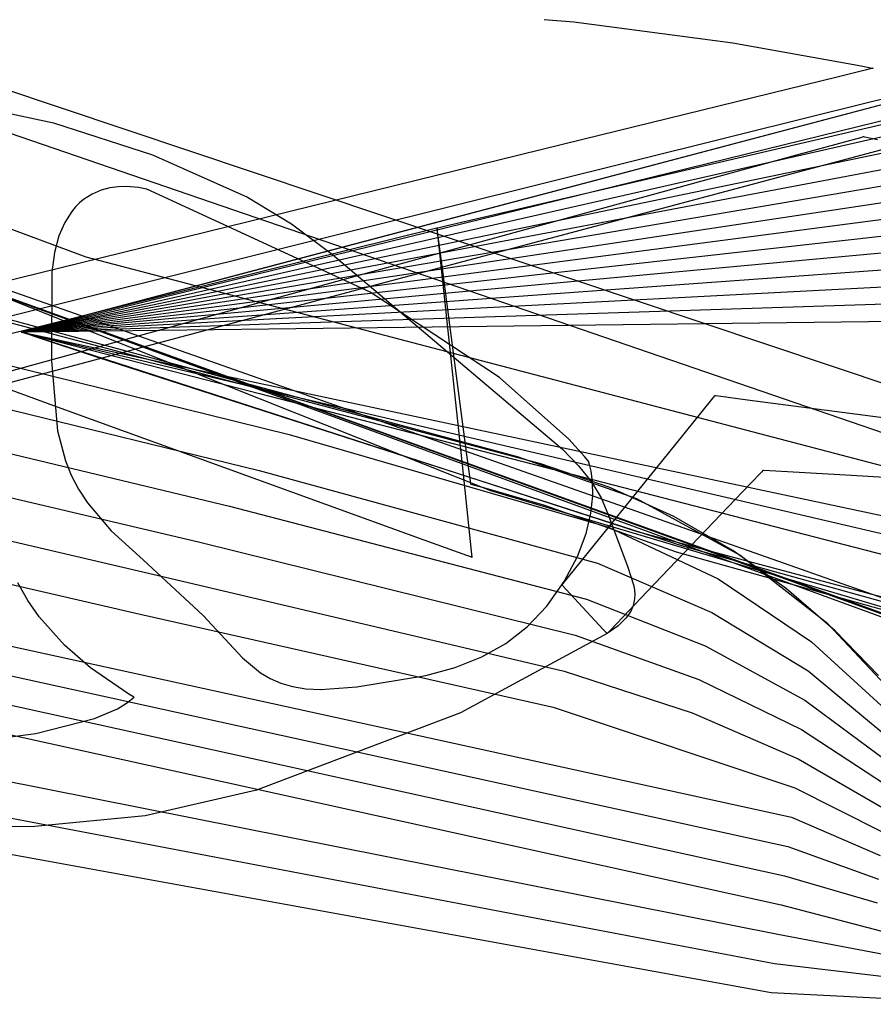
# Model space of a CAD drawing. Extents: x -3.57 to 3.57, y -2.08 to 2.06.
# Tile 60 of 219: x -2.3343 to -2.2502, y -0.2966 to -0.1997. Entities that reach past the tile are written whole.
import ezdxf

# ---------------------------------------------------------------- set-up
doc = ezdxf.new("R2010")
doc.units = 0

msp = doc.modelspace()

# ---------------------------------------------------------------- linework, layer by layer
at = {"layer": 'Layer 1', "color": 7, "linetype": 'CONTINUOUS'}
for p, q in [((-2.503135, -0.150399), (-2.245013, -0.236911)), ((-2.504637, -0.152716), (-2.247612, -0.240909)), ((-2.287921, -0.246054), (-2.511374, -0.157189)), ((-2.287921, -0.246054), (-2.511374, -0.157189)), ((-2.287921, -0.246054), (-2.511374, -0.157189)), ((-2.327779, -0.223047), (-2.472447, -0.169228)), ((-2.713875, -0.178479), (-2.258314, -0.278191)), ((-2.715377, -0.180797), (-2.258648, -0.281069)), ((-2.716875, -0.183114), (-2.258981, -0.283949)), ((-2.718376, -0.185435), (-2.259314, -0.286828)), ((-2.479187, -0.273802), (-2.154396, -0.187109)), ((-2.329498, -0.229194), (-2.217965, -0.199697)), ((-2.308935, -0.223756), (-2.217965, -0.199697)), ((-2.282676, -0.199662), (-2.279742, -0.199892)), ((-2.279742, -0.199892), (-2.264092, -0.201936)), ((-2.222494, -0.200823), (-2.25597, -0.209148)), ((-2.404028, -0.202031), (-2.248443, -0.25881)), ((-2.404028, -0.202031), (-2.248443, -0.25881)), ((-2.367117, -0.201974), (-2.330991, -0.20984)), ((-2.264092, -0.201936), (-2.251429, -0.204218)), ((-2.401318, -0.203121), (-2.226329, -0.264675)), ((-2.244712, -0.259891), (-2.399738, -0.203755)), ((-2.244712, -0.259891), (-2.399738, -0.203755)), ((-2.243439, -0.260253), (-2.398233, -0.204358)), ((-2.243439, -0.260253), (-2.398233, -0.204358)), ((-2.243439, -0.260253), (-2.398233, -0.204358)), ((-2.243439, -0.260253), (-2.398233, -0.204358)), ((-2.243439, -0.260253), (-2.398233, -0.204358)), ((-2.243439, -0.260253), (-2.398233, -0.204358)), ((-2.243439, -0.260253), (-2.398233, -0.204358)), ((-2.243439, -0.260253), (-2.398233, -0.204358)), ((-2.243439, -0.260253), (-2.398233, -0.204358)), ((-2.243439, -0.260253), (-2.398233, -0.204358)), ((-2.251429, -0.204218), (-2.250357, -0.204428)), ((-2.250415, -0.20448), (-2.25104, -0.204634)), ((-2.250288, -0.204449), (-2.250415, -0.20448)), ((-2.250357, -0.204428), (-2.25028, -0.204443)), ((-2.250276, -0.204446), (-2.250288, -0.204449)), ((-2.25028, -0.204443), (-2.250273, -0.204445)), ((-2.250273, -0.204445), (-2.250276, -0.204446)), ((-2.250273, -0.204445), (-2.250272, -0.204445)), ((-2.250272, -0.204445), (-2.250273, -0.204445)), ((-2.250272, -0.204445), (-2.250272, -0.204445)), ((-2.250272, -0.204445), (-2.250272, -0.204445)), ((-2.250272, -0.204445), (-2.250272, -0.204445)), ((-2.250272, -0.204445), (-2.250272, -0.204445)), ((-2.250272, -0.204445), (-2.250272, -0.204445)), ((-2.250272, -0.204445), (-2.250272, -0.204445)), ((-2.253678, -0.205282), (-2.278854, -0.21147)), ((-2.25104, -0.204634), (-2.253678, -0.205282)), ((-2.309003, -0.224245), (-2.241809, -0.207734)), ((-2.25597, -0.209148), (-2.357571, -0.234413)), ((-2.330991, -0.20984), (-2.321239, -0.21296)), ((-2.309071, -0.224735), (-2.24206, -0.209532)), ((-2.30914, -0.225224), (-2.242311, -0.21133)), ((-2.251516, -0.211291), (-2.252836, -0.211654)), ((-2.25125, -0.211218), (-2.251516, -0.211291)), ((-2.251225, -0.211211), (-2.25125, -0.211218)), ((-2.251219, -0.211209), (-2.251225, -0.211211)), ((-2.251217, -0.211209), (-2.251219, -0.211209)), ((-2.251216, -0.211209), (-2.251217, -0.211209)), ((-2.251217, -0.211209), (-2.251217, -0.211209)), ((-2.251217, -0.211209), (-2.251217, -0.211209)), ((-2.251212, -0.21121), (-2.251216, -0.211209)), ((-2.251189, -0.211215), (-2.251212, -0.21121)), ((-2.251078, -0.211239), (-2.251189, -0.211215)), ((-2.249823, -0.21151), (-2.251078, -0.211239)), ((-2.278854, -0.21147), (-2.38202, -0.236827)), ((-2.252836, -0.211654), (-2.258522, -0.213216)), ((-2.421474, -0.212468), (-2.307798, -0.240508)), ((-2.321239, -0.21296), (-2.311882, -0.217158)), ((-2.258522, -0.213216), (-2.317658, -0.229466)), ((-2.309208, -0.225713), (-2.242562, -0.213125)), ((-2.282998, -0.2434), (-2.396271, -0.213359)), ((-2.309276, -0.226202), (-2.242813, -0.214922)), ((-2.424075, -0.216465), (-2.310731, -0.244046)), ((-2.285297, -0.242717), (-2.38035, -0.217044)), ((-2.311882, -0.217158), (-2.307539, -0.219769)), ((-2.309345, -0.226691), (-2.243067, -0.21672)), ((-2.309414, -0.227181), (-2.243318, -0.218518)), ((-2.307539, -0.219769), (-2.303521, -0.222779)), ((-2.426674, -0.220463), (-2.313664, -0.247584)), ((-2.339985, -0.231735), (-2.293224, -0.220169)), ((-2.309482, -0.22767), (-2.243569, -0.220316)), ((-2.293224, -0.220169), (-2.293224, -0.220169)), ((-2.293224, -0.220169), (-2.293224, -0.220169)), ((-2.293224, -0.220169), (-2.293224, -0.220169)), ((-2.293224, -0.220169), (-2.293224, -0.220169)), ((-2.293224, -0.220169), (-2.293224, -0.220169)), ((-2.293224, -0.220169), (-2.293224, -0.22017)), ((-2.293224, -0.22017), (-2.293224, -0.220171)), ((-2.293224, -0.220171), (-2.293223, -0.220182)), ((-2.293223, -0.220182), (-2.293217, -0.220238)), ((-2.293217, -0.220238), (-2.293191, -0.22048)), ((-2.293191, -0.22048), (-2.292928, -0.222957)), ((-2.30955, -0.228159), (-2.24382, -0.22211)), ((-2.303521, -0.222779), (-2.280846, -0.24194)), ((-2.292928, -0.222957), (-2.290645, -0.244431)), ((-2.331134, -0.229627), (-2.308935, -0.223756)), ((-2.224437, -0.250152), (-2.327779, -0.223047)), ((-2.30962, -0.228648), (-2.244074, -0.223908)), ((-2.429273, -0.22446), (-2.316596, -0.251121)), ((-2.331151, -0.229744), (-2.309071, -0.224735)), ((-2.331143, -0.229685), (-2.309003, -0.224245)), ((-2.331167, -0.22986), (-2.309208, -0.225713)), ((-2.331159, -0.229802), (-2.30914, -0.225224)), ((-2.309688, -0.229138), (-2.244325, -0.225706)), ((-2.331183, -0.229977), (-2.309345, -0.226691)), ((-2.331175, -0.229918), (-2.309276, -0.226202)), ((-2.3312, -0.230093), (-2.309482, -0.22767)), ((-2.331192, -0.230035), (-2.309414, -0.227181)), ((-2.309756, -0.229627), (-2.244576, -0.227503)), ((-2.431872, -0.228458), (-2.319526, -0.254657)), ((-2.331216, -0.23021), (-2.30962, -0.228648)), ((-2.331208, -0.230152), (-2.30955, -0.228159)), ((-2.317658, -0.229466), (-3.244016, -0.484016)), ((-2.333637, -0.230289), (-2.329498, -0.229194)), ((-2.333464, -0.230268), (-2.331151, -0.229744)), ((-2.333463, -0.230255), (-2.331143, -0.229685)), ((-2.333461, -0.230242), (-2.331134, -0.229627)), ((-2.331232, -0.230327), (-2.309756, -0.229627)), ((-2.331224, -0.230268), (-2.309688, -0.229138)), ((-2.309825, -0.230115), (-2.244827, -0.229298)), ((-2.334135, -0.230422), (-2.334138, -0.230421)), ((-2.334138, -0.230421), (-2.334138, -0.230421)), ((-2.334138, -0.230421), (-2.334138, -0.230421)), ((-2.334138, -0.230421), (-2.334138, -0.230421)), ((-2.334138, -0.230421), (-2.334138, -0.230421)), ((-2.334138, -0.230421), (-2.334138, -0.230421)), ((-2.334138, -0.230421), (-2.334137, -0.230421)), ((-2.334135, -0.230422), (-2.334138, -0.230421)), ((-2.334138, -0.230421), (-2.334138, -0.230421)), ((-2.334138, -0.230421), (-2.334138, -0.230421)), ((-2.334138, -0.230421), (-2.334138, -0.230421)), ((-2.334138, -0.230421), (-2.334138, -0.230421)), ((-2.334138, -0.230421), (-2.334138, -0.230421)), ((-2.334138, -0.230421), (-2.334137, -0.230421)), ((-2.334135, -0.230422), (-2.334138, -0.230421)), ((-2.334138, -0.230421), (-2.334138, -0.230421)), ((-2.334138, -0.230421), (-2.334138, -0.230421)), ((-2.334138, -0.230421), (-2.334138, -0.230421)), ((-2.334138, -0.230421), (-2.334138, -0.230421)), ((-2.334138, -0.230421), (-2.334138, -0.230421)), ((-2.334138, -0.230421), (-2.334137, -0.230421)), ((-2.334135, -0.230422), (-2.334138, -0.230421)), ((-2.334138, -0.230421), (-2.334138, -0.230421)), ((-2.334138, -0.230421), (-2.334138, -0.230421)), ((-2.334138, -0.230421), (-2.334138, -0.230421)), ((-2.334138, -0.230421), (-2.334138, -0.230421)), ((-2.334138, -0.230421), (-2.334138, -0.230421)), ((-2.334138, -0.230421), (-2.334137, -0.230421)), ((-2.334135, -0.230422), (-2.334138, -0.230421)), ((-2.334138, -0.230421), (-2.334138, -0.230421)), ((-2.334138, -0.230421), (-2.334138, -0.230421)), ((-2.334138, -0.230421), (-2.334138, -0.230421)), ((-2.334138, -0.230421), (-2.334138, -0.230421)), ((-2.334138, -0.230421), (-2.334138, -0.230421)), ((-2.334138, -0.230421), (-2.334137, -0.230421)), ((-2.334135, -0.230422), (-2.334138, -0.230421)), ((-2.334138, -0.230421), (-2.334138, -0.230421)), ((-2.334138, -0.230421), (-2.334138, -0.230421)), ((-2.334138, -0.230421), (-2.334138, -0.230421)), ((-2.334138, -0.230421), (-2.334138, -0.230421)), ((-2.334138, -0.230421), (-2.334138, -0.230421)), ((-2.334138, -0.230421), (-2.334137, -0.230421)), ((-2.334135, -0.230422), (-2.334138, -0.230421)), ((-2.334138, -0.230421), (-2.334138, -0.230421)), ((-2.334138, -0.230421), (-2.334138, -0.230421)), ((-2.334138, -0.230421), (-2.334138, -0.230421)), ((-2.334138, -0.230421), (-2.334138, -0.230421)), ((-2.334138, -0.230421), (-2.334138, -0.230421)), ((-2.334138, -0.230421), (-2.334137, -0.230421)), ((-2.334135, -0.230422), (-2.334138, -0.230421)), ((-2.334138, -0.230421), (-2.334138, -0.230421)), ((-2.334138, -0.230421), (-2.334138, -0.230421)), ((-2.334138, -0.230421), (-2.334138, -0.230421)), ((-2.334138, -0.230421), (-2.334138, -0.230421)), ((-2.334138, -0.230421), (-2.334138, -0.230421)), ((-2.334138, -0.230421), (-2.334137, -0.230421)), ((-2.334135, -0.230422), (-2.334138, -0.230421)), ((-2.334138, -0.230421), (-2.334138, -0.230421)), ((-2.334138, -0.230421), (-2.334138, -0.230421)), ((-2.334138, -0.230421), (-2.334138, -0.230421)), ((-2.334138, -0.230421), (-2.334138, -0.230421)), ((-2.334138, -0.230421), (-2.334138, -0.230421)), ((-2.334138, -0.230421), (-2.334137, -0.230421)), ((-2.334135, -0.230422), (-2.334138, -0.230421)), ((-2.334138, -0.230421), (-2.334138, -0.230421)), ((-2.334138, -0.230421), (-2.334138, -0.230421)), ((-2.334138, -0.230421), (-2.334138, -0.230421)), ((-2.334138, -0.230421), (-2.334138, -0.230421)), ((-2.334138, -0.230421), (-2.334138, -0.230421)), ((-2.334138, -0.230421), (-2.334137, -0.230421)), ((-2.334135, -0.230422), (-2.334138, -0.230421)), ((-2.334138, -0.230421), (-2.334138, -0.230421)), ((-2.334138, -0.230421), (-2.334138, -0.230421)), ((-2.334138, -0.230421), (-2.334138, -0.230421)), ((-2.334138, -0.230421), (-2.334138, -0.230421)), ((-2.334138, -0.230421), (-2.334138, -0.230421)), ((-2.334138, -0.230421), (-2.334137, -0.230421)), ((-2.334135, -0.230422), (-2.334138, -0.230421)), ((-2.334138, -0.230421), (-2.334138, -0.230421)), ((-2.334138, -0.230421), (-2.334138, -0.230421)), ((-2.334138, -0.230421), (-2.334138, -0.230421)), ((-2.334138, -0.230421), (-2.334138, -0.230421)), ((-2.334138, -0.230421), (-2.334138, -0.230421)), ((-2.334138, -0.230421), (-2.334137, -0.230421)), ((-2.334135, -0.230422), (-2.334138, -0.230421)), ((-2.334138, -0.230421), (-2.334138, -0.230421)), ((-2.334138, -0.230421), (-2.334138, -0.230421)), ((-2.334138, -0.230421), (-2.334138, -0.230421)), ((-2.334138, -0.230421), (-2.334138, -0.230421)), ((-2.334138, -0.230421), (-2.334138, -0.230421)), ((-2.334138, -0.230421), (-2.334137, -0.230421)), ((-2.334135, -0.230422), (-2.334138, -0.230421)), ((-2.334138, -0.230421), (-2.334138, -0.230421)), ((-2.334138, -0.230421), (-2.334138, -0.230421)), ((-2.334138, -0.230421), (-2.334138, -0.230421)), ((-2.334138, -0.230421), (-2.334138, -0.230421)), ((-2.334138, -0.230421), (-2.334138, -0.230421)), ((-2.334138, -0.230421), (-2.334137, -0.230421)), ((-2.334135, -0.230422), (-2.334138, -0.230421)), ((-2.334138, -0.230421), (-2.334138, -0.230421)), ((-2.334138, -0.230421), (-2.334138, -0.230421)), ((-2.334138, -0.230421), (-2.334138, -0.230421)), ((-2.334138, -0.230421), (-2.334138, -0.230421)), ((-2.334138, -0.230421), (-2.334138, -0.230421)), ((-2.334138, -0.230421), (-2.334137, -0.230421)), ((-2.334135, -0.230422), (-2.334138, -0.230421)), ((-2.334138, -0.230421), (-2.334138, -0.230421)), ((-2.334138, -0.230421), (-2.334138, -0.230421)), ((-2.334138, -0.230421), (-2.334138, -0.230421)), ((-2.334138, -0.230421), (-2.334138, -0.230421)), ((-2.334138, -0.230421), (-2.334138, -0.230421)), ((-2.334138, -0.230421), (-2.334137, -0.230421)), ((-2.334135, -0.230422), (-2.334138, -0.230421)), ((-2.334138, -0.230421), (-2.334138, -0.230421)), ((-2.334138, -0.230421), (-2.334138, -0.230421)), ((-2.334138, -0.230421), (-2.334138, -0.230421)), ((-2.334138, -0.230421), (-2.334138, -0.230421)), ((-2.334138, -0.230421), (-2.334138, -0.230421)), ((-2.334138, -0.230421), (-2.334137, -0.230421)), ((-2.273474, -0.250101), (-2.334138, -0.230421)), ((-2.334138, -0.230421), (-2.334138, -0.230421)), ((-2.334138, -0.230421), (-2.334138, -0.230421)), ((-2.334138, -0.230421), (-2.334138, -0.230421)), ((-2.334138, -0.230421), (-2.334138, -0.230421)), ((-2.334138, -0.230421), (-2.334138, -0.230421)), ((-2.334138, -0.230421), (-2.334138, -0.230421)), ((-2.334138, -0.230421), (-2.334137, -0.230421)), ((-2.334137, -0.230421), (-2.334134, -0.23042)), ((-2.334137, -0.230421), (-2.334134, -0.23042)), ((-2.334137, -0.230421), (-2.334134, -0.23042)), ((-2.334137, -0.230421), (-2.334134, -0.230421)), ((-2.334137, -0.230421), (-2.334134, -0.230421)), ((-2.334137, -0.230421), (-2.334134, -0.230421)), ((-2.334137, -0.230421), (-2.334134, -0.230421)), ((-2.334137, -0.230421), (-2.334134, -0.230421)), ((-2.334137, -0.230421), (-2.334134, -0.230421)), ((-2.334137, -0.230421), (-2.334134, -0.230421)), ((-2.334137, -0.230421), (-2.334134, -0.230421)), ((-2.334137, -0.230421), (-2.334134, -0.230421)), ((-2.334137, -0.230421), (-2.334134, -0.230421)), ((-2.334137, -0.230421), (-2.334134, -0.230421)), ((-2.334137, -0.230421), (-2.334135, -0.230422)), ((-2.334137, -0.230421), (-2.334135, -0.230422)), ((-2.334137, -0.230421), (-2.334135, -0.230422)), ((-2.334137, -0.230421), (-2.334136, -0.230421)), ((-2.334136, -0.230421), (-2.334117, -0.230416)), ((-2.334063, -0.230446), (-2.334135, -0.230422)), ((-2.334063, -0.230446), (-2.334135, -0.230422)), ((-2.334063, -0.230446), (-2.334135, -0.230422)), ((-2.334063, -0.230446), (-2.334135, -0.230422)), ((-2.334063, -0.230446), (-2.334135, -0.230422)), ((-2.334063, -0.230446), (-2.334135, -0.230422)), ((-2.334063, -0.230446), (-2.334135, -0.230422)), ((-2.334063, -0.230446), (-2.334135, -0.230422)), ((-2.334063, -0.230446), (-2.334135, -0.230422)), ((-2.334063, -0.230446), (-2.334135, -0.230422)), ((-2.334063, -0.230446), (-2.334135, -0.230422)), ((-2.334063, -0.230446), (-2.334135, -0.230422)), ((-2.334063, -0.230446), (-2.334135, -0.230422)), ((-2.334063, -0.230446), (-2.334135, -0.230422)), ((-2.334135, -0.230422), (-2.334125, -0.230424)), ((-2.334063, -0.230446), (-2.334135, -0.230422)), ((-2.334135, -0.230422), (-2.334125, -0.230424)), ((-2.334063, -0.230446), (-2.334135, -0.230422)), ((-2.334063, -0.230446), (-2.334135, -0.230422)), ((-2.334135, -0.230422), (-2.334125, -0.230425)), ((-2.334134, -0.23042), (-2.334124, -0.230418)), ((-2.334134, -0.23042), (-2.334124, -0.230418)), ((-2.334134, -0.230421), (-2.334124, -0.230418)), ((-2.334134, -0.23042), (-2.334124, -0.230418)), ((-2.334134, -0.230421), (-2.334124, -0.230419)), ((-2.334134, -0.230421), (-2.334124, -0.230419)), ((-2.334134, -0.230421), (-2.334124, -0.230419)), ((-2.334134, -0.230421), (-2.334124, -0.230419)), ((-2.334134, -0.230421), (-2.334124, -0.23042)), ((-2.334134, -0.230421), (-2.334124, -0.23042)), ((-2.334134, -0.230421), (-2.334124, -0.23042)), ((-2.334134, -0.230421), (-2.334124, -0.230421)), ((-2.334134, -0.230421), (-2.334124, -0.230421)), ((-2.334134, -0.230421), (-2.334124, -0.230421)), ((-2.334125, -0.230424), (-2.33402, -0.230447)), ((-2.334125, -0.230424), (-2.33402, -0.230449)), ((-2.334125, -0.230425), (-2.334021, -0.230452)), ((-2.334124, -0.230418), (-2.334012, -0.230388)), ((-2.334124, -0.230418), (-2.334012, -0.23039)), ((-2.334124, -0.230418), (-2.334012, -0.230393)), ((-2.334124, -0.230418), (-2.334013, -0.230395)), ((-2.334124, -0.230419), (-2.334013, -0.230398)), ((-2.334124, -0.230419), (-2.334013, -0.2304)), ((-2.334124, -0.230419), (-2.334014, -0.230403)), ((-2.334124, -0.230419), (-2.334014, -0.230405)), ((-2.334124, -0.23042), (-2.334014, -0.230407)), ((-2.334124, -0.23042), (-2.334015, -0.23041)), ((-2.334124, -0.23042), (-2.334015, -0.230412)), ((-2.334124, -0.230421), (-2.334015, -0.230415)), ((-2.334124, -0.230421), (-2.334016, -0.230417)), ((-2.334124, -0.230421), (-2.334016, -0.23042)), ((-2.334117, -0.230416), (-2.334027, -0.230392)), ((-2.33286, -0.230849), (-2.334063, -0.230446)), ((-2.33286, -0.230849), (-2.334063, -0.230446)), ((-2.33286, -0.230849), (-2.334063, -0.230446)), ((-2.33286, -0.230849), (-2.334063, -0.230446)), ((-2.33286, -0.230849), (-2.334063, -0.230446)), ((-2.33286, -0.230849), (-2.334063, -0.230446)), ((-2.33286, -0.230849), (-2.334063, -0.230446)), ((-2.33286, -0.230849), (-2.334063, -0.230446)), ((-2.33286, -0.230849), (-2.334063, -0.230446)), ((-2.33286, -0.230849), (-2.334063, -0.230446)), ((-2.33286, -0.230849), (-2.334063, -0.230446)), ((-2.33286, -0.230849), (-2.334063, -0.230446)), ((-2.33286, -0.230849), (-2.334063, -0.230446)), ((-2.33286, -0.230849), (-2.334063, -0.230446)), ((-2.33286, -0.230849), (-2.334063, -0.230446)), ((-2.33286, -0.230849), (-2.334063, -0.230446)), ((-2.33286, -0.230849), (-2.334063, -0.230446)), ((-2.334027, -0.230392), (-2.333637, -0.230289)), ((-2.334021, -0.230452), (-2.333509, -0.230584)), ((-2.33402, -0.230447), (-2.333505, -0.230558)), ((-2.33402, -0.230449), (-2.333507, -0.230571)), ((-2.334016, -0.230417), (-2.333483, -0.2304)), ((-2.334016, -0.23042), (-2.333485, -0.230413)), ((-2.334015, -0.23041), (-2.333477, -0.23036)), ((-2.334015, -0.230412), (-2.333479, -0.230374)), ((-2.334015, -0.230415), (-2.333481, -0.230387)), ((-2.334014, -0.230403), (-2.333472, -0.230321)), ((-2.334014, -0.230405), (-2.333474, -0.230334)), ((-2.334014, -0.230407), (-2.333475, -0.230347)), ((-2.334013, -0.230395), (-2.333466, -0.230282)), ((-2.334013, -0.230398), (-2.333468, -0.230295)), ((-2.334013, -0.2304), (-2.33347, -0.230308)), ((-2.334012, -0.230388), (-2.333461, -0.230242)), ((-2.334012, -0.23039), (-2.333463, -0.230255)), ((-2.334012, -0.230393), (-2.333464, -0.230268)), ((-2.333509, -0.230584), (-2.331347, -0.231142)), ((-2.333507, -0.230571), (-2.331338, -0.231084)), ((-2.333505, -0.230558), (-2.33133, -0.231026)), ((-2.333485, -0.230413), (-2.33124, -0.230385)), ((-2.333483, -0.2304), (-2.331232, -0.230327)), ((-2.333481, -0.230387), (-2.331224, -0.230268)), ((-2.333479, -0.230374), (-2.331216, -0.23021)), ((-2.333477, -0.23036), (-2.331208, -0.230152)), ((-2.333475, -0.230347), (-2.3312, -0.230093)), ((-2.333474, -0.230334), (-2.331192, -0.230035)), ((-2.333472, -0.230321), (-2.331183, -0.229977)), ((-2.33347, -0.230308), (-2.331175, -0.229918)), ((-2.333468, -0.230295), (-2.331167, -0.22986)), ((-2.333466, -0.230282), (-2.331159, -0.229802)), ((-2.33124, -0.230385), (-2.309825, -0.230115)), ((-2.326516, -0.23296), (-2.33286, -0.230849)), ((-2.326516, -0.23296), (-2.33286, -0.230849)), ((-2.326516, -0.23296), (-2.33286, -0.230849)), ((-2.326516, -0.23296), (-2.33286, -0.230849)), ((-2.326516, -0.23296), (-2.33286, -0.230849)), ((-2.326516, -0.23296), (-2.33286, -0.230849)), ((-2.326516, -0.23296), (-2.33286, -0.230849)), ((-2.326516, -0.23296), (-2.33286, -0.230849)), ((-2.326516, -0.23296), (-2.33286, -0.230849)), ((-2.326516, -0.23296), (-2.33286, -0.230849)), ((-2.326516, -0.23296), (-2.33286, -0.230849)), ((-2.326516, -0.23296), (-2.33286, -0.230849)), ((-2.326516, -0.23296), (-2.33286, -0.230849)), ((-2.326516, -0.23296), (-2.33286, -0.230849)), ((-2.326516, -0.23296), (-2.33286, -0.230849)), ((-2.326516, -0.23296), (-2.33286, -0.230849)), ((-2.326516, -0.23296), (-2.33286, -0.230849)), ((-2.331347, -0.231142), (-2.310714, -0.236474)), ((-2.331338, -0.231084), (-2.310646, -0.235987)), ((-2.33133, -0.231026), (-2.310578, -0.235497)), ((-2.434472, -0.232456), (-2.322461, -0.258195)), ((-2.330611, -0.237814), (-2.343334, -0.233202)), ((-2.268911, -0.251526), (-2.326516, -0.23296)), ((-2.268911, -0.251526), (-2.326516, -0.23296)), ((-2.268911, -0.251526), (-2.326516, -0.23296)), ((-2.268911, -0.251526), (-2.326516, -0.23296)), ((-2.268911, -0.251526), (-2.326516, -0.23296)), ((-2.268911, -0.251526), (-2.326516, -0.23296)), ((-2.268911, -0.251526), (-2.326516, -0.23296)), ((-2.268911, -0.251526), (-2.326516, -0.23296)), ((-2.268911, -0.251526), (-2.326516, -0.23296)), ((-2.268911, -0.251526), (-2.326516, -0.23296)), ((-2.268911, -0.251526), (-2.326516, -0.23296)), ((-2.268911, -0.251526), (-2.326516, -0.23296)), ((-2.268911, -0.251526), (-2.326516, -0.23296)), ((-2.268911, -0.251526), (-2.326516, -0.23296)), ((-2.268911, -0.251526), (-2.326516, -0.23296)), ((-2.268911, -0.251526), (-2.326516, -0.23296)), ((-2.268911, -0.251526), (-2.326516, -0.23296)), ((-2.310578, -0.235497), (-2.223228, -0.254066)), ((-2.310714, -0.236474), (-2.226169, -0.258319)), ((-2.310646, -0.235987), (-2.22354, -0.25631)), ((-2.269707, -0.241473), (-2.266143, -0.237061)), ((-2.266143, -0.237061), (-2.265854, -0.236703)), ((-2.265854, -0.236703), (-2.265831, -0.236674)), ((-2.265831, -0.236674), (-2.265827, -0.236669)), ((-2.265827, -0.236669), (-2.265827, -0.236669)), ((-2.265827, -0.236669), (-2.265827, -0.236669)), ((-2.265827, -0.236669), (-2.265827, -0.236669)), ((-2.265827, -0.236669), (-2.265827, -0.236669)), ((-2.265827, -0.236669), (-2.265827, -0.236669)), ((-2.265827, -0.236669), (-2.265827, -0.236669)), ((-2.265827, -0.236669), (-2.265827, -0.236669)), ((-2.265827, -0.236669), (-2.265827, -0.236669)), ((-2.265827, -0.236669), (-2.265827, -0.236669)), ((-2.265827, -0.236669), (-2.265826, -0.236669)), ((-2.265826, -0.236669), (-2.265825, -0.23667)), ((-2.265825, -0.23667), (-2.26582, -0.23667)), ((-2.26582, -0.23667), (-2.265766, -0.236677)), ((-2.265766, -0.236677), (-2.265505, -0.236712)), ((-2.265505, -0.236712), (-2.26264, -0.237089)), ((-2.26264, -0.237089), (-2.237158, -0.240444)), ((-2.294469, -0.250913), (-2.330611, -0.237814)), ((-2.307798, -0.240508), (-2.276329, -0.249644)), ((-2.280846, -0.24194), (-2.279286, -0.243581)), ((-2.279661, -0.253794), (-2.269707, -0.241473)), ((-2.273531, -0.24683), (-2.285297, -0.242717)), ((-2.310731, -0.244046), (-2.277419, -0.253189)), ((-2.276181, -0.245716), (-2.282998, -0.2434)), ((-2.279286, -0.243581), (-2.278017, -0.245171)), ((-2.261234, -0.244177), (-2.262374, -0.24537)), ((-2.26113, -0.244068), (-2.261234, -0.244177)), ((-2.261109, -0.244046), (-2.26113, -0.244068)), ((-2.261107, -0.244044), (-2.261109, -0.244046)), ((-2.261106, -0.244043), (-2.261107, -0.244044)), ((-2.261098, -0.244044), (-2.261106, -0.244043)), ((-2.261106, -0.244043), (-2.261106, -0.244043)), ((-2.261106, -0.244043), (-2.261106, -0.244043)), ((-2.261106, -0.244043), (-2.261106, -0.244043)), ((-2.261106, -0.244043), (-2.261106, -0.244043)), ((-2.261106, -0.244043), (-2.261106, -0.244043)), ((-2.261106, -0.244043), (-2.261106, -0.244043)), ((-2.261106, -0.244043), (-2.261106, -0.244043)), ((-2.261106, -0.244043), (-2.261106, -0.244043)), ((-2.261106, -0.244043), (-2.261106, -0.244043)), ((-2.261106, -0.244043), (-2.261106, -0.244043)), ((-2.261049, -0.244047), (-2.261098, -0.244044)), ((-2.260441, -0.244083), (-2.261049, -0.244047)), ((-2.252948, -0.244527), (-2.260441, -0.244083)), ((-2.290645, -0.244431), (-2.289842, -0.251992)), ((-2.278017, -0.245171), (-2.277052, -0.246739)), ((-2.232022, -0.245766), (-2.252948, -0.244527)), ((-2.222033, -0.265611), (-2.287921, -0.246054)), ((-2.222033, -0.265611), (-2.287921, -0.246054)), ((-2.222033, -0.265611), (-2.287921, -0.246054)), ((-2.269879, -0.248582), (-2.276181, -0.245716)), ((-2.262374, -0.24537), (-2.27251, -0.255979)), ((-2.277052, -0.246739), (-2.2764, -0.248314)), ((-2.26339, -0.252387), (-2.273531, -0.24683)), ((-2.313664, -0.247584), (-2.278508, -0.256735)), ((-2.2764, -0.248314), (-2.27444, -0.25349)), ((-2.264081, -0.251937), (-2.269879, -0.248582)), ((-2.276329, -0.249644), (-2.26551, -0.254736)), ((-2.204743, -0.268425), (-2.273474, -0.250101)), ((-2.290298, -0.252425), (-2.294469, -0.250913)), ((-2.316596, -0.251121), (-2.279598, -0.26028)), ((-2.289842, -0.251992), (-2.28978, -0.252573)), ((-2.212918, -0.267178), (-2.268911, -0.251526)), ((-2.212918, -0.267178), (-2.268911, -0.251526)), ((-2.212918, -0.267178), (-2.268911, -0.251526)), ((-2.212918, -0.267178), (-2.268911, -0.251526)), ((-2.212918, -0.267178), (-2.268911, -0.251526)), ((-2.212918, -0.267178), (-2.268911, -0.251526)), ((-2.212918, -0.267178), (-2.268911, -0.251526)), ((-2.212918, -0.267178), (-2.268911, -0.251526)), ((-2.212918, -0.267178), (-2.268911, -0.251526)), ((-2.212918, -0.267178), (-2.268911, -0.251526)), ((-2.212918, -0.267178), (-2.268911, -0.251526)), ((-2.212918, -0.267178), (-2.268911, -0.251526)), ((-2.212918, -0.267178), (-2.268911, -0.251526)), ((-2.212918, -0.267178), (-2.268911, -0.251526)), ((-2.212918, -0.267178), (-2.268911, -0.251526)), ((-2.212918, -0.267178), (-2.268911, -0.251526)), ((-2.212918, -0.267178), (-2.268911, -0.251526)), ((-2.258787, -0.255711), (-2.264081, -0.251937)), ((-2.447468, -0.252444), (-2.259647, -0.289709)), ((-2.289892, -0.252572), (-2.290298, -0.252425)), ((-2.289797, -0.252606), (-2.289892, -0.252572)), ((-2.289778, -0.252613), (-2.289797, -0.252606)), ((-2.28978, -0.252573), (-2.289776, -0.252611)), ((-2.289776, -0.252614), (-2.289778, -0.252613)), ((-2.289776, -0.252611), (-2.289776, -0.252614)), ((-2.289776, -0.252614), (-2.289776, -0.252614)), ((-2.289776, -0.252614), (-2.289776, -0.252614)), ((-2.289776, -0.252614), (-2.289776, -0.252614)), ((-2.289776, -0.252614), (-2.289776, -0.252614)), ((-2.289776, -0.252614), (-2.289776, -0.252614)), ((-2.289776, -0.252614), (-2.289776, -0.252614)), ((-2.289776, -0.252614), (-2.289776, -0.252614)), ((-2.289776, -0.252614), (-2.289776, -0.252614)), ((-2.289776, -0.252614), (-2.289776, -0.252614)), ((-2.289776, -0.252614), (-2.289776, -0.252614)), ((-2.289776, -0.252614), (-2.289776, -0.252614)), ((-2.254735, -0.259152), (-2.26339, -0.252387)), ((-2.28078, -0.255179), (-2.279661, -0.253794)), ((-2.277419, -0.253189), (-2.26615, -0.258034)), ((-2.27444, -0.25349), (-2.273842, -0.25541)), ((-2.319526, -0.254657), (-2.280685, -0.263822)), ((-2.26551, -0.254736), (-2.256316, -0.260916)), ((-2.280906, -0.255335), (-2.280906, -0.255335)), ((-2.280906, -0.255335), (-2.280906, -0.255335)), ((-2.280906, -0.255335), (-2.280906, -0.255335)), ((-2.280906, -0.255335), (-2.280905, -0.255335)), ((-2.276843, -0.259703), (-2.280906, -0.255335)), ((-2.280905, -0.255334), (-2.280903, -0.255331)), ((-2.280905, -0.255335), (-2.280905, -0.255334)), ((-2.280905, -0.255334), (-2.280905, -0.255334)), ((-2.280903, -0.255331), (-2.280882, -0.255306)), ((-2.280882, -0.255306), (-2.28078, -0.255179)), ((-2.273842, -0.25541), (-2.273773, -0.255843)), ((-2.273773, -0.255843), (-2.273744, -0.256262)), ((-2.254, -0.259835), (-2.258787, -0.255711)), ((-2.450069, -0.25644), (-2.259981, -0.292585)), ((-2.278508, -0.256735), (-2.266791, -0.261334)), ((-2.27251, -0.255979), (-2.276139, -0.259777)), ((-2.273758, -0.256668), (-2.27382, -0.257064)), ((-2.273744, -0.256262), (-2.273758, -0.256668)), ((-2.274099, -0.257834), (-2.274325, -0.258212)), ((-2.273932, -0.257452), (-2.274099, -0.257834)), ((-2.27382, -0.257064), (-2.273932, -0.257452)), ((-2.322461, -0.258195), (-2.281778, -0.267368)), ((-2.274612, -0.258588), (-2.274966, -0.258964)), ((-2.274325, -0.258212), (-2.274612, -0.258588)), ((-2.26615, -0.258034), (-2.256649, -0.263794)), ((-2.276503, -0.260068), (-2.276843, -0.259703)), ((-2.275389, -0.259342), (-2.276461, -0.260114)), ((-2.276139, -0.259777), (-2.276433, -0.260085)), ((-2.274966, -0.258964), (-2.275389, -0.259342)), ((-2.247572, -0.266775), (-2.254735, -0.259152)), ((-2.452667, -0.26044), (-2.260313, -0.295465)), ((-2.276461, -0.260114), (-2.290891, -0.267901)), ((-2.279598, -0.26028), (-2.267431, -0.264633)), ((-2.27647, -0.260104), (-2.276503, -0.260068)), ((-2.276462, -0.260112), (-2.27647, -0.260104)), ((-2.276461, -0.260114), (-2.276462, -0.260112)), ((-2.276457, -0.26011), (-2.276461, -0.260114)), ((-2.276461, -0.260114), (-2.276461, -0.260114)), ((-2.276461, -0.260114), (-2.276461, -0.260114)), ((-2.276461, -0.260114), (-2.276461, -0.260114)), ((-2.276461, -0.260114), (-2.276461, -0.260114)), ((-2.276461, -0.260114), (-2.276461, -0.260114)), ((-2.276461, -0.260114), (-2.276461, -0.260114)), ((-2.276461, -0.260114), (-2.276461, -0.260114)), ((-2.276461, -0.260114), (-2.276461, -0.260114)), ((-2.276461, -0.260114), (-2.276461, -0.260114)), ((-2.276461, -0.260114), (-2.276461, -0.260114)), ((-2.276461, -0.260114), (-2.276461, -0.260114)), ((-2.276433, -0.260085), (-2.276457, -0.26011)), ((-2.249722, -0.26424), (-2.254, -0.259835)), ((-2.266791, -0.261334), (-2.256982, -0.266675)), ((-2.256316, -0.260916), (-2.248729, -0.267892)), ((-2.280685, -0.263822), (-2.268071, -0.267929)), ((-2.267431, -0.264633), (-2.257315, -0.269554)), ((-2.256649, -0.263794), (-2.24887, -0.270234)), ((-2.281778, -0.267368), (-2.257982, -0.275311)), ((-2.256982, -0.266675), (-2.249011, -0.272578)), ((-2.290891, -0.267901), (-2.311007, -0.275519)), ((-2.268071, -0.267929), (-2.257648, -0.272431)), ((-2.257315, -0.269554), (-2.249152, -0.274922)), ((-2.257648, -0.272431), (-2.249293, -0.277263)), ((-2.257982, -0.275311), (-2.249435, -0.279606)), ((-2.311007, -0.275519), (-2.321957, -0.278049)), ((-2.321957, -0.278049), (-2.332846, -0.279105)), ((-2.258314, -0.278191), (-2.249575, -0.28195)), ((-2.332846, -0.279105), (-2.353656, -0.279276)), ((-2.258648, -0.281069), (-2.249717, -0.284292)), ((-2.258981, -0.283949), (-2.249858, -0.286635)), ((-2.259314, -0.286828), (-2.243074, -0.291094)), ((-2.259647, -0.289709), (-2.243113, -0.292843)), ((-2.259981, -0.292585), (-2.243151, -0.294588)), ((-2.260313, -0.295465), (-2.24319, -0.296335))]:
    msp.add_line(p, q, dxfattribs=at)
at = {"layer": 'Layer 1', "color": 8, "linetype": 'CONTINUOUS'}
for p, q in [((-2.284292, -0.218094), (-2.215091, -0.202016)), ((-2.324614, -0.216118), (-2.325445, -0.216232)), ((-2.323843, -0.216092), (-2.324614, -0.216118)), ((-2.322583, -0.216201), (-2.323843, -0.216092)), ((-2.327178, -0.216833), (-2.328028, -0.217373)), ((-2.326309, -0.216462), (-2.327178, -0.216833)), ((-2.325445, -0.216232), (-2.326309, -0.216462)), ((-2.321878, -0.216348), (-2.322583, -0.216201)), ((-2.321814, -0.216366), (-2.321878, -0.216348)), ((-2.321801, -0.21637), (-2.321814, -0.216366)), ((-2.3218, -0.21637), (-2.321801, -0.21637)), ((-2.321799, -0.21637), (-2.3218, -0.21637)), ((-2.321799, -0.21637), (-2.321799, -0.21637)), ((-2.321799, -0.21637), (-2.321799, -0.21637)), ((-2.321799, -0.21637), (-2.321799, -0.21637)), ((-2.321799, -0.21637), (-2.321799, -0.21637)), ((-2.321799, -0.21637), (-2.321799, -0.21637)), ((-2.299801, -0.226498), (-2.321799, -0.21637)), ((-2.32883, -0.218107), (-2.329205, -0.218555)), ((-2.328436, -0.217714), (-2.32883, -0.218107)), ((-2.328028, -0.217373), (-2.328436, -0.217714)), ((-2.292214, -0.219935), (-2.284292, -0.218094)), ((-2.329205, -0.218555), (-2.329887, -0.21963)), ((-2.329887, -0.21963), (-2.330455, -0.220965)), ((-2.292999, -0.220117), (-2.292214, -0.219935)), ((-2.330455, -0.220965), (-2.330883, -0.222587)), ((-2.293174, -0.22055), (-2.293224, -0.220169)), ((-2.293224, -0.220169), (-2.293224, -0.220169)), ((-2.293224, -0.220169), (-2.293224, -0.220169)), ((-2.293224, -0.220169), (-2.293224, -0.220169)), ((-2.293224, -0.220169), (-2.293224, -0.220169)), ((-2.293224, -0.220169), (-2.293224, -0.220169)), ((-2.293224, -0.220169), (-2.293224, -0.220169)), ((-2.293224, -0.220169), (-2.293224, -0.220169)), ((-2.293224, -0.220169), (-2.293224, -0.220169)), ((-2.293224, -0.220169), (-2.293223, -0.220169)), ((-2.293223, -0.220169), (-2.29322, -0.220168)), ((-2.29322, -0.220168), (-2.293183, -0.22016)), ((-2.293183, -0.22016), (-2.292999, -0.220117)), ((-2.292824, -0.223194), (-2.293174, -0.22055)), ((-2.330883, -0.222587), (-2.331145, -0.224523)), ((-2.290267, -0.242521), (-2.292824, -0.223194)), ((-2.331145, -0.224523), (-2.331179, -0.233274)), ((-2.287077, -0.234902), (-2.299801, -0.226498)), ((-2.331179, -0.233274), (-2.330617, -0.240152)), ((-2.280231, -0.240985), (-2.287077, -0.234902)), ((-2.330617, -0.240152), (-2.329825, -0.243101)), ((-2.278697, -0.242685), (-2.280231, -0.240985)), ((-2.329825, -0.243101), (-2.329244, -0.244504)), ((-2.289929, -0.245079), (-2.290267, -0.242521)), ((-2.278347, -0.243116), (-2.278697, -0.242685)), ((-2.278269, -0.243217), (-2.278347, -0.243116)), ((-2.278254, -0.243238), (-2.278269, -0.243217)), ((-2.278252, -0.24324), (-2.278254, -0.243238)), ((-2.278183, -0.243465), (-2.278252, -0.24324)), ((-2.278252, -0.24324), (-2.278252, -0.24324)), ((-2.278252, -0.24324), (-2.278252, -0.24324)), ((-2.278252, -0.24324), (-2.278252, -0.24324)), ((-2.278252, -0.24324), (-2.278252, -0.24324)), ((-2.278252, -0.24324), (-2.278252, -0.24324)), ((-2.278252, -0.24324), (-2.278252, -0.24324)), ((-2.278252, -0.24324), (-2.278252, -0.24324)), ((-2.278252, -0.24324), (-2.278252, -0.24324)), ((-2.278252, -0.24324), (-2.278252, -0.24324)), ((-2.278039, -0.244113), (-2.278183, -0.243465)), ((-2.277909, -0.245151), (-2.278039, -0.244113)), ((-2.329244, -0.244504), (-2.328518, -0.24588)), ((-2.289895, -0.245333), (-2.289929, -0.245079)), ((-2.277887, -0.246544), (-2.277909, -0.245151)), ((-2.328518, -0.24588), (-2.327631, -0.247243)), ((-2.289888, -0.245392), (-2.289895, -0.245333)), ((-2.289886, -0.245404), (-2.289888, -0.245392)), ((-2.289886, -0.245405), (-2.289886, -0.245404)), ((-2.289886, -0.245406), (-2.289886, -0.245405)), ((-2.289886, -0.245405), (-2.289886, -0.245405)), ((-2.289886, -0.245405), (-2.289886, -0.245405)), ((-2.289885, -0.245406), (-2.289886, -0.245406)), ((-2.289886, -0.245406), (-2.289886, -0.245406)), ((-2.289886, -0.245406), (-2.289886, -0.245406)), ((-2.289886, -0.245406), (-2.289886, -0.245406)), ((-2.289886, -0.245406), (-2.289886, -0.245406)), ((-2.289886, -0.245406), (-2.289886, -0.245406)), ((-2.289886, -0.245406), (-2.289886, -0.245406)), ((-2.289886, -0.245406), (-2.289886, -0.245406)), ((-2.289878, -0.245408), (-2.289885, -0.245406)), ((-2.289842, -0.245418), (-2.289878, -0.245408)), ((-2.28861, -0.24576), (-2.289842, -0.245418)), ((-2.28261, -0.2475), (-2.28861, -0.24576)), ((-2.278062, -0.248258), (-2.277887, -0.246544)), ((-2.327631, -0.247243), (-2.325311, -0.249987)), ((-2.269631, -0.252091), (-2.28261, -0.2475)), ((-2.278526, -0.25026), (-2.278062, -0.248258)), ((-2.325311, -0.249987), (-2.322153, -0.252857)), ((-2.279371, -0.252514), (-2.278526, -0.25026)), ((-2.322153, -0.252857), (-2.31625, -0.258334)), ((-2.280687, -0.254986), (-2.279371, -0.252514)), ((-2.242708, -0.259612), (-2.269631, -0.252091)), ((-2.333528, -0.256851), (-2.334516, -0.255112)), ((-2.282406, -0.257414), (-2.280687, -0.254986)), ((-2.332399, -0.258457), (-2.333528, -0.256851)), ((-2.284317, -0.259431), (-2.282406, -0.257414)), ((-2.329897, -0.261258), (-2.332399, -0.258457)), ((-2.31625, -0.258334), (-2.312386, -0.262492)), ((-2.286442, -0.261076), (-2.284317, -0.259431)), ((-2.327361, -0.263483), (-2.329897, -0.261258)), ((-2.288803, -0.262396), (-2.286442, -0.261076)), ((-2.312386, -0.262492), (-2.31061, -0.263974)), ((-2.291427, -0.263437), (-2.288803, -0.262396)), ((-2.323585, -0.266074), (-2.327361, -0.263483)), ((-2.294336, -0.264247), (-2.291427, -0.263437)), ((-2.31061, -0.263974), (-2.309655, -0.264548)), ((-2.309655, -0.264548), (-2.308615, -0.265004)), ((-2.30111, -0.265354), (-2.294336, -0.264247)), ((-2.308615, -0.265004), (-2.307458, -0.265336)), ((-2.307458, -0.265336), (-2.306154, -0.265541)), ((-2.306154, -0.265541), (-2.304674, -0.265613)), ((-2.304674, -0.265613), (-2.30111, -0.265354)), ((-2.323794, -0.266973), (-2.323043, -0.266378)), ((-2.323167, -0.266311), (-2.323585, -0.266074)), ((-2.323066, -0.266366), (-2.323167, -0.266311)), ((-2.323046, -0.266377), (-2.323066, -0.266366)), ((-2.323044, -0.266378), (-2.323046, -0.266377)), ((-2.323043, -0.266378), (-2.323044, -0.266378)), ((-2.323043, -0.266378), (-2.323043, -0.266378)), ((-2.323043, -0.266378), (-2.323043, -0.266378)), ((-2.323043, -0.266378), (-2.323043, -0.266378)), ((-2.323043, -0.266378), (-2.323043, -0.266378)), ((-2.323043, -0.266378), (-2.323043, -0.266378)), ((-2.32695, -0.268485), (-2.324705, -0.26752)), ((-2.324705, -0.26752), (-2.323794, -0.266973)), ((-2.33273, -0.269958), (-2.32695, -0.268485)), ((-2.34468, -0.27148), (-2.33273, -0.269958))]:
    msp.add_line(p, q, dxfattribs=at)

doc.saveas('drawing.dxf')
